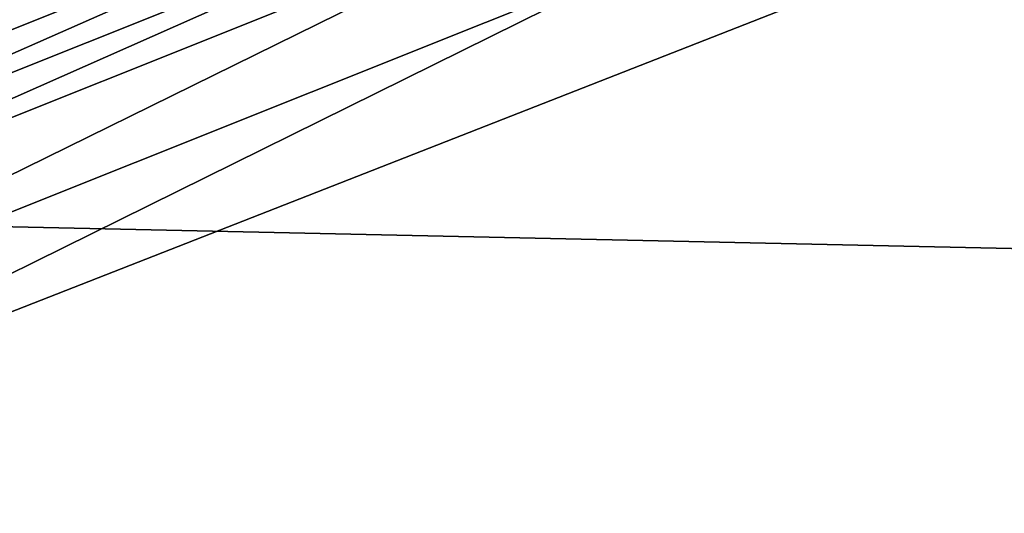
# Model space of a CAD drawing. Header units: metres. Extents: x 0 to 1651, y -1070 to 0.
# Tile 47 of 109: x 653 to 711, y -259 to -230. Entities that reach past the tile are written whole.
import ezdxf

# ---------------------------------------------------------------- set-up
doc = ezdxf.new("R2010")
doc.units = ezdxf.units.M

msp = doc.modelspace()

# ---------------------------------------------------------------- linework, layer by layer
at = {"layer": 'None'}
for points in [[(1330.743774, -257.264709, -406), (688.147278, -202.117401, -406), (749.313782, -180.700699, -406)], [(639.965881, -220.892624, -406), (688.147278, -202.117401, -406), (1330.743774, -257.264709, -406)], [(619.125427, -229.764206, -382.385681), (619.95459, -231.722473, -387.314758), (682.364075, -204.490723, -382.385681)], [(619.95459, -231.722473, -387.314758), (683.112976, -206.481079, -387.314758), (682.364075, -204.490723, -382.385681)], [(619.95459, -231.722473, -387.314758), (620.494751, -232.998138, -389.61441), (683.112976, -206.481079, -387.314758)], [(620.494751, -232.998138, -389.61441), (683.60083, -207.777649, -389.61441), (683.112976, -206.481079, -387.314758)], [(620.494751, -232.998138, -389.61441), (621.11261, -234.457367, -391.779236), (683.60083, -207.777649, -389.61441)], [(621.11261, -234.457367, -391.779236), (684.158875, -209.260788, -391.779236), (683.60083, -207.777649, -389.61441)], [(621.11261, -234.457367, -391.779236), (621.802917, -236.087616, -393.793457), (684.158875, -209.260788, -391.779236)], [(621.802917, -236.087616, -393.793457), (684.782288, -210.91774, -393.793457), (684.158875, -209.260788, -391.779236)], [(684.782288, -210.91774, -393.793457), (621.802917, -236.087616, -393.793457), (622.560303, -237.876297, -395.641296)], [(685.466309, -212.735733, -395.641296), (684.782288, -210.91774, -393.793457), (622.560303, -237.876297, -395.641296)], [(685.466309, -212.735733, -395.641296), (622.560303, -237.876297, -395.641296), (623.37915, -239.810242, -397.307617)], [(686.205872, -214.70137, -397.307617), (685.466309, -212.735733, -395.641296), (623.37915, -239.810242, -397.307617)], [(623.37915, -239.810242, -397.307617), (624.25293, -241.873886, -398.780426), (686.205872, -214.70137, -397.307617)], [(624.25293, -241.873886, -398.780426), (686.995056, -216.798828, -398.780426), (686.205872, -214.70137, -397.307617)], [(624.25293, -241.873886, -398.780426), (625.174805, -244.051071, -400.048401), (686.995056, -216.798828, -398.780426)], [(625.174805, -244.051071, -400.048401), (687.827698, -219.011688, -400.048401), (686.995056, -216.798828, -398.780426)], [(626.137878, -246.325623, -401.100159), (687.827698, -219.011688, -400.048401), (625.174805, -244.051071, -400.048401)], [(626.137878, -246.325623, -401.100159), (688.69751, -221.323502, -401.100159), (687.827698, -219.011688, -400.048401)], [(592.386963, -241.14595, -406), (639.965881, -220.892624, -406), (1330.743774, -257.264709, -406)], [(628.156494, -251.092941, -402.52005), (688.69751, -221.323502, -401.100159), (626.137878, -246.325623, -401.100159)], [(628.156494, -251.092941, -402.52005), (690.52063, -226.168945, -402.52005), (688.69751, -221.323502, -401.100159)], [(713.703674, -223.306305, -403), (690.52063, -226.168945, -402.52005), (629.783752, -256.189758, -403)], [(713.703674, -223.306305, -403), (629.783752, -256.189758, -403), (1263.507813, -522.243103, -403)], [(690.52063, -226.168945, -402.52005), (628.156494, -251.092941, -402.52005), (629.783752, -256.189758, -403)], [(592.386963, -241.14595, -406), (1330.743774, -257.264709, -406), (548.162048, -261.558014, -406)], [(629.783752, -256.189758, -403), (569.125183, -283.351929, -403), (1193.170532, -576.010864, -403)], [(1263.507813, -522.243103, -403), (629.783752, -256.189758, -403), (1193.170532, -576.010864, -403)], [(1330.743774, -257.264709, -406), (1332.880127, -264.695038, -406), (548.162048, -261.558014, -406)]]:
    msp.add_3dface(points, dxfattribs=at)

doc.saveas('drawing.dxf')
